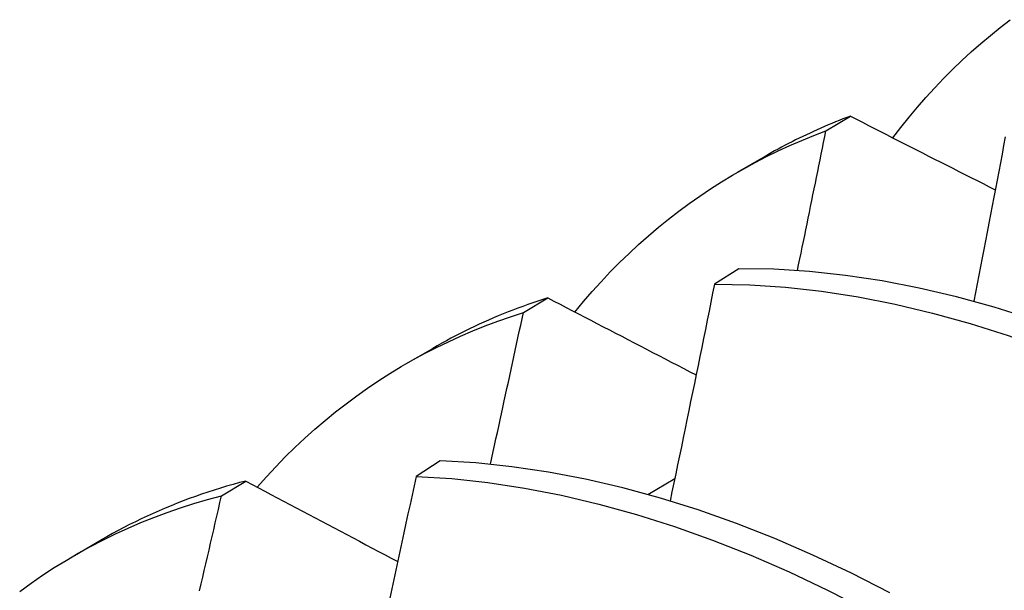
# Model space of a CAD drawing. Header units: inches. Extents: x 202.5 to 236.7, y 67 to 121.5.
# Tile 10 of 48: x 211.9554 to 212.0587, y 87.1199 to 87.1797. Entities that reach past the tile are written whole.
import ezdxf

# ---------------------------------------------------------------- set-up
doc = ezdxf.new("R2010")
doc.units = ezdxf.units.IN
doc.header["$MEASUREMENT"] = 0
doc.layers.add('Visible Edges(ANSI)', color=7, linetype='Continuous', lineweight=25)

msp = doc.modelspace()

# ---------------------------------------------------------------- linework, layer by layer
at = {"layer": 'Visible Edges(ANSI)'}
for p, q in [((212.03999, 87.16807), (212.04256, 87.16961)), ((212.0307, 87.16373), (212.03352, 87.16535)), ((212.03083, 87.15361), (212.02829, 87.15198)), ((212.00823, 87.14901), (212.01079, 87.15056)), ((212.05548, 87.15019), (212.05551, 87.1502)), ((211.99591, 87.14363), (211.99872, 87.14526)), ((211.9995, 87.13346), (211.99697, 87.13183)), ((212.02129, 87.12993), (212.02413, 87.13162)), ((211.97654, 87.1298), (211.9791, 87.13135)), ((211.96111, 87.12354), (211.96392, 87.12517))]:
    msp.add_line(p, q, dxfattribs=at)
at = {"layer": 'Visible Edges(ANSI)', "flags": 128}
for points in [[(212.047, 87.16734), (212.04785, 87.16843), (212.04871, 87.1695), (212.04959, 87.17055), (212.05049, 87.17157), (212.05141, 87.17257), (212.05234, 87.17355), (212.05329, 87.1745), (212.05426, 87.17543), (212.05524, 87.17634), (212.05624, 87.17722), (212.05725, 87.17808), (212.05828, 87.17891), (212.05933, 87.17972)], [(212.04256, 87.16961), (212.04217, 87.16946), (212.04178, 87.16931), (212.04139, 87.16915), (212.041, 87.169), (212.04061, 87.16884), (212.04023, 87.16868), (212.03984, 87.16852), (212.03946, 87.16835), (212.03908, 87.16818), (212.0387, 87.16801), (212.03832, 87.16784), (212.03794, 87.16766), (212.03756, 87.16748), (212.03719, 87.1673), (212.03681, 87.16712), (212.03644, 87.16693), (212.03607, 87.16674), (212.0357, 87.16655), (212.03533, 87.16636), (212.03497, 87.16616), (212.0346, 87.16596), (212.03424, 87.16576), (212.03388, 87.16556), (212.03352, 87.16535)], [(212.04256, 87.16961), (212.04319, 87.16928), (212.04382, 87.16896), (212.04445, 87.16864), (212.04508, 87.16832), (212.04571, 87.168), (212.04634, 87.16768), (212.04698, 87.16735), (212.04761, 87.16703), (212.04824, 87.16671), (212.04887, 87.16639), (212.0495, 87.16607), (212.05014, 87.16575), (212.05077, 87.16542), (212.0514, 87.1651), (212.05204, 87.16478), (212.05267, 87.16446), (212.05331, 87.16414), (212.05394, 87.16382), (212.05458, 87.16349), (212.05521, 87.16317), (212.05585, 87.16285), (212.05648, 87.16253), (212.05712, 87.16221), (212.05776, 87.16188)], [(212.01364, 87.14907), (212.01454, 87.15016), (212.01546, 87.15122), (212.0164, 87.15225), (212.01736, 87.15327), (212.01833, 87.15425), (212.01932, 87.15521), (212.02033, 87.15615), (212.02136, 87.15706), (212.02241, 87.15795), (212.02347, 87.15881), (212.02455, 87.15964), (212.02564, 87.16045), (212.02675, 87.16123), (212.02788, 87.16199), (212.02902, 87.16272), (212.03018, 87.16342), (212.03136, 87.1641), (212.03255, 87.16475), (212.03375, 87.16537), (212.03497, 87.16596), (212.0362, 87.16653), (212.03745, 87.16707), (212.03872, 87.16759), (212.03999, 87.16807)], [(212.037, 87.15341), (212.03712, 87.15402), (212.03725, 87.15464), (212.03738, 87.15525), (212.0375, 87.15586), (212.03763, 87.15647), (212.03776, 87.15708), (212.03788, 87.15769), (212.03801, 87.1583), (212.03813, 87.15891), (212.03826, 87.15952), (212.03838, 87.16014), (212.03851, 87.16075), (212.03863, 87.16136), (212.03876, 87.16197), (212.03888, 87.16258), (212.03901, 87.16319), (212.03913, 87.1638), (212.03925, 87.16441), (212.03938, 87.16502), (212.0395, 87.16563), (212.03962, 87.16624), (212.03975, 87.16685), (212.03987, 87.16746), (212.03999, 87.16807)], [(212.05881, 87.16745), (212.05864, 87.16654), (212.05847, 87.16563), (212.0583, 87.16473), (212.05812, 87.16382), (212.05795, 87.16291), (212.05778, 87.162), (212.0576, 87.1611), (212.05743, 87.16019), (212.05726, 87.15928), (212.05708, 87.15837), (212.05691, 87.15746), (212.05673, 87.15655), (212.05656, 87.15564), (212.05638, 87.15474), (212.0562, 87.15383), (212.05603, 87.15292), (212.05585, 87.15201), (212.05567, 87.1511), (212.0555, 87.15019)], [(212.11365, 87.11772), (212.10975, 87.12094), (212.10582, 87.12403), (212.10185, 87.12698), (212.09786, 87.12979), (212.09385, 87.13246), (212.08983, 87.13498), (212.08579, 87.13736), (212.08175, 87.13958), (212.07771, 87.14165), (212.07367, 87.14356), (212.06964, 87.14531), (212.06563, 87.14689), (212.06163, 87.14832), (212.05765, 87.14957), (212.0537, 87.15066), (212.04978, 87.15158), (212.0459, 87.15233), (212.04206, 87.15291), (212.03826, 87.15332), (212.03452, 87.15355), (212.03083, 87.15361)], [(212.02829, 87.15198), (212.0281, 87.15104), (212.02791, 87.15009), (212.02772, 87.14915), (212.02753, 87.1482), (212.02734, 87.14725), (212.02715, 87.14631), (212.02695, 87.14536), (212.02676, 87.14441), (212.02657, 87.14347), (212.02638, 87.14252), (212.02618, 87.14157), (212.02599, 87.14063), (212.02579, 87.13968), (212.0256, 87.13873), (212.0254, 87.13778), (212.02521, 87.13684), (212.02501, 87.13589), (212.02482, 87.13494), (212.02462, 87.13399), (212.02442, 87.13304), (212.02423, 87.13209), (212.02403, 87.13115), (212.02383, 87.1302), (212.02363, 87.12925)], [(212.02829, 87.15198), (212.03199, 87.15191), (212.03574, 87.15167), (212.03954, 87.15125), (212.04338, 87.15066), (212.04727, 87.1499), (212.05119, 87.14896), (212.05514, 87.14786), (212.05912, 87.14659), (212.06312, 87.14516), (212.06714, 87.14355), (212.07117, 87.14179), (212.07521, 87.13987), (212.07925, 87.13779), (212.08329, 87.13556), (212.08732, 87.13317), (212.09135, 87.13064), (212.09535, 87.12796), (212.09934, 87.12513), (212.1033, 87.12217), (212.10724, 87.11908)], [(212.01079, 87.15056), (212.01026, 87.15039), (212.00974, 87.15021), (212.00921, 87.15003), (212.00869, 87.14985), (212.00817, 87.14966), (212.00765, 87.14947), (212.00713, 87.14928), (212.00662, 87.14908), (212.00611, 87.14887), (212.0056, 87.14866), (212.00509, 87.14845), (212.00459, 87.14823), (212.00408, 87.148), (212.00358, 87.14778), (212.00309, 87.14754), (212.00259, 87.14731), (212.0021, 87.14707), (212.00161, 87.14682), (212.00112, 87.14657), (212.00063, 87.14632), (212.00015, 87.14606), (211.99967, 87.1458), (211.99919, 87.14553), (211.99872, 87.14526)], [(212.01079, 87.15056), (212.01144, 87.15022), (212.01208, 87.14988), (212.01273, 87.14955), (212.01338, 87.14921), (212.01402, 87.14887), (212.01467, 87.14854), (212.01532, 87.1482), (212.01596, 87.14786), (212.01661, 87.14753), (212.01726, 87.14719), (212.01791, 87.14685), (212.01856, 87.14652), (212.01921, 87.14618), (212.01985, 87.14584), (212.0205, 87.14551), (212.02115, 87.14517), (212.0218, 87.14483), (212.02246, 87.1445), (212.02311, 87.14416), (212.02376, 87.14382), (212.02441, 87.14348), (212.02506, 87.14315), (212.02571, 87.14281), (212.02637, 87.14247)], [(211.9803, 87.13071), (211.98126, 87.13179), (211.98224, 87.13284), (211.98324, 87.13387), (211.98426, 87.13487), (211.98529, 87.13584), (211.98635, 87.13678), (211.98742, 87.1377), (211.98851, 87.13859), (211.98962, 87.13945), (211.99074, 87.14029), (211.99189, 87.1411), (211.99305, 87.14188), (211.99423, 87.14263), (211.99542, 87.14335), (211.99663, 87.14405), (211.99786, 87.14471), (211.9991, 87.14535), (212.00036, 87.14596), (212.00164, 87.14654), (212.00292, 87.14709), (212.00423, 87.14762), (212.00555, 87.14811), (212.00688, 87.14858), (212.00823, 87.14901)], [(212.00477, 87.1331), (212.00491, 87.13377), (212.00506, 87.13443), (212.00521, 87.13509), (212.00535, 87.13576), (212.0055, 87.13642), (212.00564, 87.13708), (212.00579, 87.13775), (212.00593, 87.13841), (212.00608, 87.13907), (212.00622, 87.13974), (212.00637, 87.1404), (212.00651, 87.14106), (212.00666, 87.14172), (212.0068, 87.14239), (212.00695, 87.14305), (212.00709, 87.14371), (212.00723, 87.14437), (212.00738, 87.14504), (212.00752, 87.1457), (212.00766, 87.14636), (212.0078, 87.14702), (212.00795, 87.14769), (212.00809, 87.14835), (212.00823, 87.14901)], [(212.04671, 87.11961), (212.04267, 87.12167), (212.03863, 87.12357), (212.03461, 87.12531), (212.03059, 87.12689), (212.02659, 87.12831), (212.02262, 87.12955), (212.01867, 87.13063), (212.01475, 87.13154), (212.01087, 87.13228), (212.00703, 87.13285), (212.00324, 87.13324), (211.9995, 87.13346)], [(211.99697, 87.13183), (211.99676, 87.13085), (211.99655, 87.12986), (211.99634, 87.12888), (211.99612, 87.1279), (211.99591, 87.12692), (211.9957, 87.12593), (211.99549, 87.12495), (211.99527, 87.12396), (211.99506, 87.12298), (211.99484, 87.122), (211.99463, 87.12101), (211.99441, 87.12003), (211.9942, 87.11905)], [(211.99697, 87.13183), (212.00072, 87.1316), (212.00451, 87.13119), (212.00836, 87.13061), (212.01224, 87.12986), (212.01616, 87.12893), (212.02011, 87.12784), (212.02408, 87.12658), (212.02808, 87.12515), (212.0321, 87.12356), (212.03613, 87.12181), (212.04017, 87.1199), (212.04421, 87.11783)], [(211.9791, 87.13135), (211.97843, 87.13118), (211.97776, 87.13099), (211.97709, 87.1308), (211.97643, 87.1306), (211.97577, 87.13039), (211.97512, 87.13018), (211.97446, 87.12996), (211.97381, 87.12973), (211.97317, 87.1295), (211.97253, 87.12926), (211.97189, 87.12901), (211.97125, 87.12876), (211.97062, 87.12849), (211.96999, 87.12823), (211.96937, 87.12795), (211.96875, 87.12767), (211.96813, 87.12738), (211.96752, 87.12708), (211.96691, 87.12678), (211.9663, 87.12647), (211.9657, 87.12616), (211.9651, 87.12583), (211.96451, 87.1255), (211.96392, 87.12517)], [(211.9791, 87.13135), (211.97976, 87.131), (211.98042, 87.13065), (211.98108, 87.1303), (211.98174, 87.12995), (211.9824, 87.1296), (211.98306, 87.12925), (211.98373, 87.1289), (211.98439, 87.12854), (211.98505, 87.12819), (211.98572, 87.12784), (211.98638, 87.12749), (211.98704, 87.12714), (211.98771, 87.12679), (211.98837, 87.12643), (211.98904, 87.12608), (211.9897, 87.12573), (211.99037, 87.12538), (211.99104, 87.12503), (211.9917, 87.12467), (211.99237, 87.12432), (211.99304, 87.12397), (211.99371, 87.12362), (211.99437, 87.12327), (211.99504, 87.12291)], [(211.95537, 87.11977), (211.95656, 87.12063), (211.95777, 87.12147), (211.959, 87.12227), (211.96024, 87.12303), (211.96151, 87.12377), (211.96279, 87.12448), (211.96409, 87.12515), (211.96541, 87.1258), (211.96674, 87.12641), (211.96809, 87.12699), (211.96946, 87.12754), (211.97085, 87.12805), (211.97225, 87.12854), (211.97366, 87.12899), (211.97509, 87.12941), (211.97654, 87.1298)], [(211.97425, 87.11983), (211.97441, 87.12055), (211.97458, 87.12126), (211.97474, 87.12197), (211.97491, 87.12268), (211.97507, 87.12339), (211.97524, 87.1241), (211.9754, 87.12482), (211.97556, 87.12553), (211.97573, 87.12624), (211.97589, 87.12695), (211.97605, 87.12766), (211.97622, 87.12837), (211.97638, 87.12908), (211.97654, 87.1298)]]:
    msp.add_lwpolyline(points, dxfattribs=at)

doc.saveas('drawing.dxf')
